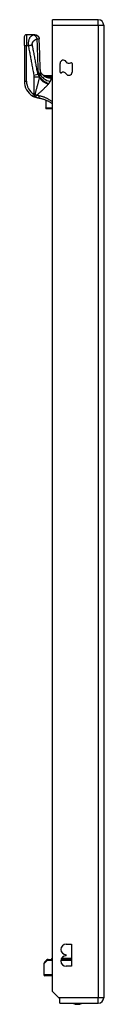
# Model space of a CAD drawing. Header units: inches. Extents: x 7 to 228, y 17 to 114.
# Tile 68 of 143: x 63.97 to 65.41, y 57.11 to 75.05. Entities that reach past the tile are written whole.
import ezdxf

# ---------------------------------------------------------------- set-up
doc = ezdxf.new("R2010")
doc.units = ezdxf.units.IN
doc.header["$MEASUREMENT"] = 0
doc.layers.add('Visible Edges(ANSI)', color=7, linetype='Continuous', lineweight=25)
doc.layers.add('Visible Tangent Edges(ANSI)', color=7, linetype='Continuous', lineweight=25)

msp = doc.modelspace()

# ---------------------------------------------------------------- linework, layer by layer
at = {"layer": 'Visible Edges(ANSI)'}
for p, q in [((65.316, 75.051), (64.481, 75.051)), ((64.481, 74.952), (64.481, 75.051)), ((64.481, 57.349), (64.481, 74.952)), ((65.415, 74.952), (65.415, 57.232)), ((63.97, 74.58), (63.97, 74.738)), ((64.161, 74.777), (64.009, 74.777)), ((64.163, 74.777), (64.161, 74.777)), ((63.97, 74.58), (63.97, 73.931)), ((64.622, 74.097), (64.622, 74.256)), ((64.84, 74.255), (64.84, 74.096)), ((64.326, 74.034), (64.481, 74.034)), ((64.35, 74.016), (64.349, 74.017)), ((64.36, 73.585), (64.36, 73.444)), ((64.36, 73.442), (64.36, 73.444)), ((64.368, 73.434), (64.481, 73.434)), ((64.731, 58.208), (64.826, 58.208)), ((64.826, 58.208), (64.826, 57.808)), ((64.819, 57.949), (64.648, 57.949)), ((64.731, 57.998), (64.731, 58.018)), ((64.325, 57.854), (64.325, 57.654)), ((64.337, 57.882), (64.373, 57.918)), ((64.403, 57.93), (64.401, 57.93)), ((64.403, 57.93), (64.481, 57.93)), ((64.64, 57.93), (64.826, 57.93)), ((64.826, 57.808), (64.731, 57.808)), ((64.481, 57.635), (64.345, 57.635)), ((64.598, 57.232), (64.481, 57.349)), ((64.615, 57.215), (64.598, 57.232)), ((64.615, 57.133), (64.615, 57.215)), ((64.615, 57.133), (65.316, 57.133))]:
    msp.add_line(p, q, dxfattribs=at)
at = {"layer": 'Visible Edges(ANSI)', "flags": 128}
for points in [[(64.163, 74.777), (64.178, 74.775), (64.192, 74.771), (64.206, 74.764), (64.218, 74.754), (64.228, 74.743), (64.235, 74.729), (64.24, 74.715), (64.242, 74.7)], [(64.261, 74.144), (64.251, 74.422), (64.242, 74.7)], [(64.313, 74.039), (64.3, 74.051), (64.289, 74.065), (64.279, 74.08), (64.272, 74.096), (64.266, 74.11), (64.263, 74.123), (64.261, 74.134), (64.261, 74.144)], [(64.349, 74.017), (64.347, 74.018), (64.346, 74.02), (64.344, 74.021), (64.342, 74.022), (64.341, 74.023), (64.339, 74.024), (64.338, 74.025), (64.337, 74.026), (64.335, 74.027), (64.334, 74.028), (64.333, 74.029), (64.332, 74.03), (64.331, 74.031), (64.331, 74.031), (64.33, 74.032), (64.329, 74.032), (64.328, 74.033), (64.328, 74.033), (64.328, 74.034), (64.327, 74.034), (64.327, 74.034), (64.327, 74.034), (64.327, 74.034), (64.326, 74.034)], [(64.358, 74.012), (64.358, 74.012), (64.357, 74.012), (64.357, 74.012), (64.356, 74.013), (64.356, 74.013), (64.356, 74.013), (64.355, 74.013), (64.355, 74.013), (64.355, 74.014), (64.354, 74.014), (64.354, 74.014), (64.353, 74.014), (64.353, 74.014), (64.353, 74.015), (64.352, 74.015), (64.352, 74.015), (64.352, 74.015), (64.351, 74.015), (64.351, 74.016), (64.351, 74.016), (64.351, 74.016), (64.35, 74.016), (64.35, 74.016), (64.35, 74.016)], [(64.125, 73.66), (64.126, 73.659), (64.127, 73.658), (64.128, 73.658), (64.129, 73.657), (64.131, 73.656), (64.132, 73.656), (64.133, 73.655), (64.134, 73.654), (64.135, 73.654), (64.137, 73.653), (64.138, 73.652), (64.139, 73.652), (64.14, 73.651), (64.141, 73.651), (64.143, 73.65), (64.144, 73.649), (64.145, 73.649), (64.146, 73.648), (64.147, 73.648), (64.149, 73.647), (64.15, 73.646), (64.151, 73.646), (64.152, 73.645), (64.153, 73.645)], [(64.235, 73.62), (64.231, 73.621), (64.228, 73.621), (64.224, 73.622), (64.221, 73.623), (64.217, 73.623), (64.214, 73.624), (64.21, 73.625), (64.207, 73.626), (64.203, 73.627), (64.2, 73.628), (64.197, 73.629), (64.193, 73.63), (64.19, 73.631), (64.186, 73.632), (64.183, 73.633), (64.18, 73.634), (64.176, 73.635), (64.173, 73.637), (64.17, 73.638), (64.166, 73.639), (64.163, 73.64), (64.16, 73.642), (64.157, 73.643), (64.153, 73.645)], [(64.481, 73.516), (64.472, 73.522), (64.462, 73.529), (64.453, 73.535), (64.444, 73.541), (64.434, 73.547), (64.424, 73.553), (64.415, 73.558), (64.405, 73.564), (64.395, 73.569), (64.385, 73.574), (64.374, 73.578), (64.364, 73.583), (64.354, 73.587), (64.343, 73.591), (64.333, 73.595), (64.322, 73.599), (64.311, 73.602), (64.3, 73.605), (64.289, 73.608), (64.279, 73.611), (64.268, 73.614), (64.257, 73.616), (64.246, 73.618), (64.235, 73.62)], [(64.401, 57.93), (64.399, 57.93), (64.397, 57.93), (64.396, 57.93), (64.394, 57.929), (64.393, 57.929), (64.391, 57.929), (64.39, 57.928), (64.389, 57.928), (64.387, 57.928), (64.386, 57.927), (64.385, 57.927), (64.384, 57.926), (64.383, 57.926), (64.382, 57.925), (64.381, 57.924), (64.38, 57.924), (64.379, 57.923), (64.378, 57.923), (64.377, 57.922), (64.376, 57.921), (64.375, 57.92), (64.374, 57.92), (64.374, 57.919), (64.373, 57.918)]]:
    msp.add_lwpolyline(points, dxfattribs=at)
at = {"layer": 'Visible Edges(ANSI)'}
for centre, radius, start, end in [((65.316, 74.952), 0.099, 0, 90), ((64.009, 74.738), 0.0394, 90, 180), ((64.68, 74.256), 0.0584, 30, 180), ((64.781, 74.314), 0.0584, 210, 306.2531), ((64.825, 74.255), 0.015, 0, 126.2531), ((64.637, 74.097), 0.015, 180, 306.2531), ((64.68, 74.038), 0.0584, 30, 126.2531), ((64.781, 74.096), 0.0584, 210, 0), ((64.285, 73.931), 0.315, 180, 239.4195), ((64.419, 74.208), 0.197, 232.7495, 241.8538), ((64.368, 73.442), 0.00787, 180, 270), ((64.731, 58.113), 0.095, 90, 270), ((64.484, 57.92), 0.0295, 96.1386, 160.5288), ((64.731, 57.903), 0.095, 90, 270), ((64.819, 57.92), 0.0295, 75.893, 90), ((64.365, 57.854), 0.0394, 135, 180), ((64.345, 57.654), 0.0197, 180, 270), ((65.316, 57.232), 0.099, 270, 0), ((64.938, 57.301), 0.187, 243.6399, 296.3601)]:
    msp.add_arc(centre, radius, start, end, dxfattribs=at)
at = {"layer": 'Visible Tangent Edges(ANSI)'}
for p, q in [((65.316, 74.952), (65.316, 75.051)), ((64.481, 74.952), (65.316, 74.952)), ((65.316, 74.952), (65.415, 74.952)), ((65.316, 74.952), (65.316, 57.232)), ((64.009, 74.777), (64.009, 74.58)), ((63.97, 74.58), (64.009, 74.58)), ((64.009, 74.58), (64.042, 74.58)), ((64.009, 73.931), (64.009, 74.58)), ((63.97, 73.931), (64.009, 73.931)), ((64.142, 74.042), (64.217, 74.056)), ((64.145, 74.013), (64.243, 74.013)), ((64.145, 74.013), (64.145, 73.694)), ((64.243, 74.004), (64.243, 74.013)), ((64.245, 74.022), (64.245, 74.01)), ((64.245, 74.022), (64.248, 74.022)), ((64.376, 74.01), (64.375, 74.005)), ((64.481, 74.021), (64.427, 74.021)), ((64.427, 74.002), (64.427, 74.021)), ((64.427, 74.002), (64.481, 74.002)), ((64.481, 74.001), (64.45, 74.001)), ((64.45, 74.001), (64.45, 73.992)), ((64.45, 73.992), (64.481, 73.992)), ((64.125, 73.66), (64.145, 73.694)), ((64.368, 73.44), (64.368, 73.581)), ((64.368, 73.44), (64.368, 73.434)), ((64.481, 73.44), (64.368, 73.44)), ((64.386, 57.91), (64.325, 57.854)), ((64.481, 57.91), (64.386, 57.91)), ((64.826, 57.91), (64.636, 57.91)), ((64.325, 57.654), (64.481, 57.654)), ((65.316, 57.232), (64.598, 57.232)), ((65.415, 57.232), (65.316, 57.232)), ((65.316, 57.133), (65.316, 57.232))]:
    msp.add_line(p, q, dxfattribs=at)
at = {"layer": 'Visible Tangent Edges(ANSI)', "flags": 128}
for points in [[(64.146, 74.773), (64.14, 74.772), (64.134, 74.77), (64.127, 74.768), (64.121, 74.766), (64.115, 74.764), (64.11, 74.761), (64.104, 74.758), (64.098, 74.754), (64.092, 74.75), (64.087, 74.745), (64.081, 74.74), (64.076, 74.734), (64.071, 74.727), (64.066, 74.719), (64.061, 74.711), (64.057, 74.701), (64.053, 74.69), (64.049, 74.678), (64.046, 74.664), (64.044, 74.649), (64.042, 74.633), (64.041, 74.616), (64.041, 74.598), (64.042, 74.58)], [(64.116, 74.594), (64.115, 74.601), (64.115, 74.608), (64.115, 74.615), (64.117, 74.622), (64.118, 74.629), (64.121, 74.635), (64.123, 74.641), (64.127, 74.646), (64.13, 74.651), (64.134, 74.656), (64.137, 74.661), (64.141, 74.665), (64.146, 74.669), (64.15, 74.673), (64.154, 74.677), (64.159, 74.68), (64.163, 74.683), (64.168, 74.687), (64.173, 74.689), (64.178, 74.692), (64.183, 74.695), (64.188, 74.697), (64.193, 74.699), (64.199, 74.701)], [(64.161, 74.777), (64.161, 74.777), (64.161, 74.777), (64.16, 74.777), (64.16, 74.777), (64.159, 74.777), (64.159, 74.777), (64.158, 74.776), (64.158, 74.776), (64.157, 74.776), (64.157, 74.776), (64.156, 74.776), (64.155, 74.776), (64.154, 74.775), (64.154, 74.775), (64.153, 74.775), (64.152, 74.775), (64.152, 74.775), (64.151, 74.775), (64.15, 74.774), (64.149, 74.774), (64.148, 74.774), (64.148, 74.774), (64.147, 74.774), (64.146, 74.773)], [(64.146, 74.773), (64.148, 74.773), (64.151, 74.772), (64.153, 74.77), (64.156, 74.769), (64.158, 74.767), (64.161, 74.765), (64.163, 74.763), (64.166, 74.761), (64.169, 74.758), (64.171, 74.755), (64.174, 74.752), (64.176, 74.749), (64.179, 74.745), (64.181, 74.742), (64.183, 74.738), (64.185, 74.734), (64.188, 74.73), (64.189, 74.726), (64.191, 74.722), (64.193, 74.718), (64.195, 74.714), (64.196, 74.71), (64.197, 74.705), (64.199, 74.701)], [(64.161, 74.777), (64.166, 74.777), (64.17, 74.776), (64.175, 74.776), (64.18, 74.775), (64.184, 74.773), (64.189, 74.772), (64.194, 74.77), (64.198, 74.767), (64.203, 74.765), (64.207, 74.762), (64.211, 74.758), (64.215, 74.755), (64.219, 74.751), (64.222, 74.747), (64.225, 74.743), (64.228, 74.738), (64.231, 74.734), (64.233, 74.729), (64.235, 74.724), (64.237, 74.72), (64.238, 74.715), (64.239, 74.71), (64.24, 74.706), (64.24, 74.701)], [(64.199, 74.701), (64.201, 74.701), (64.204, 74.702), (64.206, 74.702), (64.208, 74.702), (64.211, 74.702), (64.213, 74.702), (64.215, 74.702), (64.217, 74.702), (64.219, 74.702), (64.221, 74.702), (64.223, 74.702), (64.225, 74.702), (64.226, 74.702), (64.228, 74.702), (64.23, 74.702), (64.231, 74.702), (64.233, 74.702), (64.234, 74.702), (64.235, 74.702), (64.237, 74.702), (64.238, 74.701), (64.239, 74.701), (64.239, 74.701), (64.24, 74.701)], [(64.199, 74.701), (64.199, 74.675), (64.2, 74.649), (64.201, 74.623), (64.202, 74.597), (64.203, 74.571), (64.203, 74.545), (64.204, 74.518), (64.205, 74.492), (64.206, 74.466), (64.207, 74.44), (64.208, 74.414), (64.209, 74.388), (64.209, 74.362), (64.21, 74.335), (64.211, 74.309), (64.212, 74.283), (64.213, 74.257), (64.214, 74.231), (64.215, 74.205), (64.216, 74.179), (64.217, 74.153), (64.218, 74.126), (64.219, 74.1), (64.22, 74.074)], [(64.24, 74.701), (64.24, 74.701), (64.24, 74.701), (64.24, 74.701), (64.241, 74.701), (64.241, 74.701), (64.241, 74.701), (64.241, 74.701), (64.241, 74.701), (64.241, 74.7), (64.241, 74.7), (64.241, 74.7), (64.241, 74.7), (64.241, 74.7), (64.242, 74.7), (64.242, 74.7), (64.242, 74.7), (64.242, 74.7), (64.242, 74.7), (64.242, 74.7), (64.242, 74.7), (64.242, 74.7), (64.242, 74.7), (64.242, 74.7), (64.242, 74.7)], [(64.042, 74.58), (64.045, 74.581), (64.048, 74.581), (64.052, 74.582), (64.055, 74.582), (64.058, 74.583), (64.062, 74.584), (64.065, 74.584), (64.068, 74.585), (64.072, 74.585), (64.075, 74.586), (64.078, 74.587), (64.081, 74.587), (64.085, 74.588), (64.088, 74.588), (64.091, 74.589), (64.094, 74.59), (64.097, 74.59), (64.1, 74.591), (64.103, 74.591), (64.106, 74.592), (64.108, 74.592), (64.111, 74.593), (64.114, 74.593), (64.116, 74.594)], [(64.042, 74.58), (64.046, 74.558), (64.05, 74.535), (64.054, 74.513), (64.058, 74.49), (64.063, 74.468), (64.067, 74.446), (64.071, 74.423), (64.075, 74.401), (64.079, 74.378), (64.084, 74.356), (64.088, 74.334), (64.092, 74.311), (64.096, 74.289), (64.1, 74.267), (64.105, 74.244), (64.109, 74.222), (64.113, 74.199), (64.117, 74.177), (64.121, 74.155), (64.125, 74.132), (64.13, 74.11), (64.134, 74.087), (64.138, 74.065), (64.142, 74.042)], [(64.217, 74.056), (64.213, 74.079), (64.208, 74.101), (64.204, 74.124), (64.2, 74.146), (64.196, 74.168), (64.192, 74.191), (64.187, 74.213), (64.183, 74.236), (64.179, 74.258), (64.175, 74.28), (64.171, 74.303), (64.167, 74.325), (64.162, 74.348), (64.158, 74.37), (64.154, 74.392), (64.15, 74.415), (64.146, 74.437), (64.141, 74.46), (64.137, 74.482), (64.133, 74.504), (64.129, 74.527), (64.125, 74.549), (64.12, 74.572), (64.116, 74.594)], [(64.261, 74.144), (64.261, 74.141), (64.261, 74.138), (64.261, 74.135), (64.261, 74.133), (64.261, 74.13), (64.261, 74.127), (64.261, 74.124), (64.261, 74.121), (64.261, 74.118), (64.261, 74.115), (64.261, 74.112), (64.26, 74.109), (64.26, 74.106), (64.26, 74.103), (64.26, 74.099), (64.26, 74.096), (64.26, 74.093), (64.259, 74.09), (64.259, 74.086), (64.259, 74.083), (64.259, 74.079), (64.258, 74.076), (64.258, 74.073), (64.258, 74.069)], [(64.142, 74.042), (64.142, 74.041), (64.143, 74.04), (64.143, 74.039), (64.143, 74.038), (64.143, 74.036), (64.143, 74.035), (64.143, 74.034), (64.144, 74.033), (64.144, 74.032), (64.144, 74.03), (64.144, 74.029), (64.144, 74.028), (64.144, 74.027), (64.144, 74.026), (64.144, 74.024), (64.144, 74.023), (64.144, 74.022), (64.144, 74.021), (64.145, 74.019), (64.145, 74.018), (64.145, 74.017), (64.145, 74.016), (64.145, 74.015), (64.145, 74.013)], [(64.243, 74.004), (64.24, 73.993), (64.237, 73.981), (64.235, 73.969), (64.232, 73.957), (64.229, 73.945), (64.226, 73.932), (64.223, 73.92), (64.22, 73.908), (64.217, 73.895), (64.213, 73.882), (64.21, 73.87), (64.207, 73.857), (64.203, 73.844), (64.2, 73.831), (64.197, 73.818), (64.193, 73.805), (64.19, 73.792), (64.186, 73.778), (64.182, 73.765), (64.179, 73.752), (64.175, 73.739), (64.172, 73.725), (64.168, 73.712), (64.164, 73.699)], [(64.243, 74.013), (64.242, 74.015), (64.241, 74.017), (64.24, 74.019), (64.24, 74.021), (64.239, 74.022), (64.238, 74.024), (64.237, 74.026), (64.236, 74.028), (64.235, 74.029), (64.234, 74.031), (64.233, 74.033), (64.232, 74.035), (64.231, 74.037), (64.23, 74.038), (64.229, 74.04), (64.228, 74.042), (64.226, 74.044), (64.225, 74.046), (64.224, 74.047), (64.223, 74.049), (64.221, 74.051), (64.22, 74.053), (64.218, 74.055), (64.217, 74.056)], [(64.22, 74.074), (64.221, 74.072), (64.223, 74.07), (64.224, 74.068), (64.225, 74.066), (64.226, 74.064), (64.227, 74.062), (64.228, 74.059), (64.229, 74.057), (64.23, 74.055), (64.231, 74.053), (64.232, 74.051), (64.233, 74.049), (64.234, 74.047), (64.235, 74.044), (64.236, 74.042), (64.237, 74.04), (64.238, 74.038), (64.239, 74.035), (64.24, 74.033), (64.241, 74.031), (64.242, 74.029), (64.243, 74.026), (64.244, 74.024), (64.245, 74.022)], [(64.245, 74.01), (64.245, 74.01), (64.245, 74.01), (64.245, 74.009), (64.245, 74.009), (64.245, 74.009), (64.244, 74.009), (64.244, 74.008), (64.244, 74.008), (64.244, 74.008), (64.244, 74.008), (64.244, 74.007), (64.244, 74.007), (64.244, 74.007), (64.244, 74.007), (64.244, 74.006), (64.243, 74.006), (64.243, 74.006), (64.243, 74.006), (64.243, 74.006), (64.243, 74.005), (64.243, 74.005), (64.243, 74.005), (64.243, 74.005), (64.243, 74.004)], [(64.248, 74.022), (64.247, 74.021), (64.247, 74.021), (64.247, 74.02), (64.247, 74.02), (64.247, 74.019), (64.247, 74.019), (64.247, 74.018), (64.247, 74.018), (64.247, 74.017), (64.247, 74.017), (64.246, 74.016), (64.246, 74.016), (64.246, 74.015), (64.246, 74.015), (64.246, 74.014), (64.246, 74.014), (64.246, 74.013), (64.246, 74.013), (64.246, 74.013), (64.246, 74.012), (64.245, 74.012), (64.245, 74.011), (64.245, 74.011), (64.245, 74.01)], [(64.258, 74.069), (64.257, 74.067), (64.257, 74.065), (64.257, 74.063), (64.256, 74.061), (64.256, 74.059), (64.256, 74.057), (64.255, 74.055), (64.255, 74.052), (64.255, 74.05), (64.254, 74.048), (64.254, 74.046), (64.254, 74.044), (64.253, 74.042), (64.253, 74.04), (64.252, 74.038), (64.252, 74.037), (64.251, 74.035), (64.251, 74.033), (64.25, 74.031), (64.25, 74.029), (64.249, 74.027), (64.249, 74.025), (64.248, 74.023), (64.248, 74.022)], [(64.373, 74.02), (64.372, 74.02), (64.371, 74.02), (64.37, 74.02), (64.369, 74.02), (64.368, 74.02), (64.367, 74.02), (64.366, 74.02), (64.365, 74.02), (64.363, 74.019), (64.362, 74.019), (64.361, 74.019), (64.36, 74.019), (64.359, 74.019), (64.358, 74.019), (64.357, 74.019), (64.356, 74.018), (64.355, 74.018), (64.354, 74.018), (64.354, 74.018), (64.353, 74.018), (64.352, 74.017), (64.351, 74.017), (64.351, 74.017), (64.35, 74.016)], [(64.358, 74.012), (64.357, 74.012), (64.357, 74.013), (64.357, 74.013), (64.356, 74.013), (64.356, 74.013), (64.357, 74.013), (64.357, 74.013), (64.358, 74.013), (64.358, 74.013), (64.359, 74.013), (64.36, 74.013), (64.361, 74.013), (64.362, 74.013), (64.363, 74.013), (64.365, 74.012), (64.366, 74.012), (64.367, 74.012), (64.368, 74.012), (64.37, 74.011), (64.371, 74.011), (64.372, 74.011), (64.374, 74.01), (64.375, 74.01), (64.376, 74.01)], [(64.358, 74.012), (64.359, 74.012), (64.359, 74.011), (64.36, 74.011), (64.361, 74.011), (64.361, 74.01), (64.362, 74.01), (64.363, 74.01), (64.363, 74.009), (64.364, 74.009), (64.365, 74.009), (64.366, 74.009), (64.366, 74.008), (64.367, 74.008), (64.368, 74.008), (64.368, 74.007), (64.369, 74.007), (64.37, 74.007), (64.37, 74.007), (64.371, 74.006), (64.372, 74.006), (64.373, 74.006), (64.373, 74.006), (64.374, 74.005), (64.375, 74.005)], [(64.427, 74.021), (64.425, 74.021), (64.423, 74.021), (64.421, 74.021), (64.418, 74.021), (64.416, 74.021), (64.414, 74.021), (64.412, 74.021), (64.409, 74.021), (64.407, 74.021), (64.405, 74.021), (64.402, 74.021), (64.4, 74.021), (64.398, 74.021), (64.396, 74.021), (64.393, 74.021), (64.391, 74.021), (64.389, 74.021), (64.387, 74.021), (64.384, 74.021), (64.382, 74.021), (64.38, 74.021), (64.378, 74.021), (64.376, 74.02), (64.373, 74.02)], [(64.375, 74.005), (64.378, 74.004), (64.381, 74.003), (64.384, 74.002), (64.387, 74.001), (64.39, 74), (64.393, 73.999), (64.396, 73.998), (64.399, 73.998), (64.402, 73.997), (64.405, 73.996), (64.408, 73.996), (64.412, 73.995), (64.415, 73.994), (64.418, 73.994), (64.421, 73.994), (64.424, 73.993), (64.427, 73.993), (64.431, 73.992), (64.434, 73.992), (64.437, 73.992), (64.44, 73.992), (64.443, 73.992), (64.447, 73.992), (64.45, 73.992)], [(64.376, 74.01), (64.378, 74.01), (64.38, 74.009), (64.382, 74.009), (64.384, 74.008), (64.386, 74.008), (64.388, 74.008), (64.391, 74.007), (64.393, 74.007), (64.395, 74.006), (64.397, 74.006), (64.399, 74.006), (64.401, 74.005), (64.403, 74.005), (64.405, 74.005), (64.407, 74.004), (64.41, 74.004), (64.412, 74.004), (64.414, 74.004), (64.416, 74.003), (64.418, 74.003), (64.421, 74.003), (64.423, 74.003), (64.425, 74.002), (64.427, 74.002)], [(64.416, 73.888), (64.417, 73.89), (64.419, 73.892), (64.42, 73.893), (64.422, 73.895), (64.423, 73.897), (64.424, 73.899), (64.426, 73.9), (64.427, 73.902), (64.428, 73.904), (64.43, 73.906), (64.431, 73.907), (64.432, 73.909), (64.433, 73.911), (64.434, 73.913), (64.435, 73.914), (64.436, 73.916), (64.437, 73.918), (64.439, 73.919), (64.439, 73.921), (64.44, 73.923), (64.441, 73.924), (64.442, 73.926), (64.443, 73.928), (64.444, 73.929)], [(64.45, 74.001), (64.449, 74.001), (64.448, 74.001), (64.447, 74.001), (64.446, 74.001), (64.445, 74.001), (64.444, 74.001), (64.443, 74.001), (64.442, 74.001), (64.441, 74.001), (64.44, 74.001), (64.439, 74.001), (64.439, 74.001), (64.438, 74.001), (64.437, 74.001), (64.436, 74.001), (64.435, 74.002), (64.434, 74.002), (64.433, 74.002), (64.432, 74.002), (64.431, 74.002), (64.43, 74.002), (64.429, 74.002), (64.428, 74.002), (64.427, 74.002)], [(64.444, 73.929), (64.446, 73.933), (64.447, 73.936), (64.449, 73.939), (64.45, 73.942), (64.451, 73.945), (64.453, 73.948), (64.454, 73.951), (64.455, 73.954), (64.455, 73.957), (64.456, 73.96), (64.457, 73.963), (64.457, 73.965), (64.457, 73.968), (64.457, 73.97), (64.457, 73.973), (64.457, 73.975), (64.457, 73.978), (64.456, 73.98), (64.456, 73.982), (64.455, 73.984), (64.454, 73.986), (64.453, 73.988), (64.451, 73.99), (64.45, 73.992)], [(64.197, 73.675), (64.207, 73.683), (64.217, 73.692), (64.226, 73.701), (64.236, 73.71), (64.246, 73.718), (64.255, 73.727), (64.265, 73.736), (64.274, 73.745), (64.283, 73.753), (64.292, 73.762), (64.302, 73.77), (64.311, 73.779), (64.319, 73.787), (64.328, 73.796), (64.337, 73.804), (64.345, 73.813), (64.353, 73.821), (64.362, 73.829), (64.369, 73.837), (64.377, 73.845), (64.385, 73.853), (64.392, 73.861), (64.399, 73.869), (64.406, 73.876)], [(64.406, 73.876), (64.406, 73.877), (64.406, 73.877), (64.406, 73.877), (64.406, 73.877), (64.407, 73.877), (64.407, 73.877), (64.407, 73.878), (64.407, 73.878), (64.407, 73.878), (64.407, 73.878), (64.407, 73.878), (64.408, 73.878), (64.408, 73.879), (64.408, 73.879), (64.408, 73.879), (64.408, 73.879), (64.408, 73.879), (64.408, 73.879), (64.409, 73.88), (64.409, 73.88), (64.409, 73.88), (64.409, 73.88), (64.409, 73.88), (64.409, 73.88)], [(64.409, 73.88), (64.41, 73.881), (64.41, 73.881), (64.41, 73.881), (64.41, 73.882), (64.411, 73.882), (64.411, 73.882), (64.411, 73.883), (64.411, 73.883), (64.412, 73.883), (64.412, 73.884), (64.412, 73.884), (64.413, 73.884), (64.413, 73.884), (64.413, 73.885), (64.413, 73.885), (64.414, 73.885), (64.414, 73.886), (64.414, 73.886), (64.414, 73.886), (64.415, 73.887), (64.415, 73.887), (64.415, 73.887), (64.416, 73.888), (64.416, 73.888)], [(64.162, 73.687), (64.161, 73.688), (64.16, 73.688), (64.16, 73.688), (64.159, 73.688), (64.158, 73.689), (64.157, 73.689), (64.157, 73.689), (64.156, 73.689), (64.155, 73.69), (64.155, 73.69), (64.154, 73.69), (64.153, 73.69), (64.152, 73.691), (64.152, 73.691), (64.151, 73.691), (64.15, 73.692), (64.15, 73.692), (64.149, 73.692), (64.148, 73.692), (64.147, 73.693), (64.147, 73.693), (64.146, 73.693), (64.145, 73.693), (64.145, 73.694)], [(64.162, 73.687), (64.161, 73.685), (64.16, 73.682), (64.159, 73.68), (64.159, 73.677), (64.158, 73.674), (64.157, 73.672), (64.156, 73.67), (64.156, 73.667), (64.155, 73.665), (64.154, 73.663), (64.154, 73.661), (64.153, 73.659), (64.153, 73.657), (64.152, 73.655), (64.152, 73.653), (64.151, 73.652), (64.151, 73.651), (64.151, 73.649), (64.151, 73.648), (64.151, 73.647), (64.152, 73.646), (64.152, 73.646), (64.153, 73.645), (64.153, 73.645)], [(64.153, 73.645), (64.155, 73.644), (64.156, 73.644), (64.158, 73.644), (64.159, 73.644), (64.161, 73.644), (64.162, 73.644), (64.164, 73.645), (64.165, 73.646), (64.167, 73.646), (64.169, 73.648), (64.17, 73.649), (64.172, 73.65), (64.174, 73.652), (64.176, 73.653), (64.177, 73.655), (64.179, 73.657), (64.181, 73.659), (64.183, 73.66), (64.185, 73.663), (64.187, 73.665), (64.189, 73.667), (64.19, 73.669), (64.192, 73.671), (64.194, 73.673)], [(64.164, 73.699), (64.164, 73.698), (64.164, 73.698), (64.164, 73.697), (64.164, 73.697), (64.164, 73.697), (64.164, 73.696), (64.164, 73.696), (64.163, 73.695), (64.163, 73.695), (64.163, 73.694), (64.163, 73.694), (64.163, 73.693), (64.163, 73.693), (64.163, 73.692), (64.163, 73.692), (64.163, 73.691), (64.162, 73.691), (64.162, 73.69), (64.162, 73.69), (64.162, 73.689), (64.162, 73.689), (64.162, 73.688), (64.162, 73.688), (64.162, 73.687)], [(64.194, 73.673), (64.194, 73.673), (64.194, 73.673), (64.194, 73.673), (64.195, 73.674), (64.195, 73.674), (64.195, 73.674), (64.195, 73.674), (64.195, 73.674), (64.195, 73.674), (64.195, 73.674), (64.195, 73.674), (64.195, 73.674), (64.195, 73.674), (64.196, 73.674), (64.196, 73.674), (64.196, 73.674), (64.196, 73.674), (64.196, 73.674), (64.196, 73.674), (64.197, 73.674), (64.197, 73.674), (64.197, 73.674), (64.197, 73.675), (64.197, 73.675)], [(64.241, 73.663), (64.239, 73.663), (64.237, 73.663), (64.235, 73.664), (64.233, 73.664), (64.232, 73.664), (64.23, 73.665), (64.228, 73.665), (64.226, 73.666), (64.224, 73.666), (64.222, 73.667), (64.221, 73.667), (64.219, 73.668), (64.217, 73.668), (64.215, 73.669), (64.213, 73.669), (64.212, 73.67), (64.21, 73.67), (64.208, 73.671), (64.206, 73.671), (64.204, 73.672), (64.203, 73.673), (64.201, 73.673), (64.199, 73.674), (64.197, 73.675)], [(64.235, 73.62), (64.234, 73.62), (64.234, 73.62), (64.235, 73.621), (64.235, 73.621), (64.235, 73.622), (64.235, 73.623), (64.235, 73.624), (64.235, 73.626), (64.235, 73.627), (64.236, 73.629), (64.236, 73.631), (64.236, 73.633), (64.236, 73.635), (64.237, 73.637), (64.237, 73.64), (64.238, 73.642), (64.238, 73.645), (64.238, 73.647), (64.239, 73.65), (64.239, 73.653), (64.24, 73.655), (64.24, 73.658), (64.24, 73.66), (64.241, 73.663)], [(64.481, 73.557), (64.472, 73.564), (64.463, 73.57), (64.453, 73.576), (64.444, 73.582), (64.435, 73.588), (64.425, 73.594), (64.415, 73.599), (64.406, 73.605), (64.396, 73.61), (64.386, 73.615), (64.376, 73.62), (64.366, 73.624), (64.356, 73.629), (64.346, 73.633), (64.335, 73.637), (64.325, 73.64), (64.315, 73.644), (64.304, 73.647), (64.294, 73.65), (64.283, 73.653), (64.273, 73.656), (64.262, 73.658), (64.251, 73.661), (64.241, 73.663)], [(64.373, 57.918), (64.373, 57.918), (64.373, 57.918), (64.373, 57.918), (64.373, 57.918), (64.373, 57.918), (64.373, 57.918), (64.374, 57.918), (64.374, 57.918), (64.374, 57.918), (64.375, 57.918), (64.375, 57.918), (64.375, 57.917), (64.376, 57.917), (64.376, 57.917), (64.377, 57.917), (64.377, 57.916), (64.378, 57.916), (64.378, 57.916), (64.379, 57.915), (64.379, 57.915), (64.38, 57.914), (64.381, 57.913), (64.382, 57.913), (64.383, 57.912)], [(64.383, 57.912), (64.383, 57.912), (64.383, 57.912), (64.383, 57.912), (64.383, 57.912), (64.383, 57.912), (64.383, 57.912), (64.384, 57.911), (64.384, 57.911), (64.384, 57.911), (64.384, 57.911), (64.384, 57.911), (64.384, 57.911), (64.384, 57.911), (64.384, 57.911), (64.385, 57.911), (64.385, 57.911), (64.385, 57.911), (64.385, 57.911), (64.385, 57.911), (64.385, 57.91), (64.385, 57.91), (64.385, 57.91), (64.385, 57.91), (64.386, 57.91)]]:
    msp.add_lwpolyline(points, dxfattribs=at)
at = {"layer": 'Visible Tangent Edges(ANSI)'}
msp.add_arc((64.285, 73.931), 0.276, 180, 239.4195, dxfattribs=at)
for centre, major_axis, ratio, start_param, end_param in [((63.849, 77.552), (0.28, -3.673), 0.09119, 0.304696, 0.320055), ((64.146, 74.06), (0.118, 0.005), 0.119705, 0.32039, 0.882192), ((63.75, 77.534), (0.383, -3.672), 0.123492, 0.276298, 0.284), ((64.406, 74.004), (0.171, -0.098), 0.594817, 3.909946, 5.041872), ((64.409, 74.01), (-0.17, 0.099), 0.604176, 0.765681, 1.908282), ((64.416, 74.022), (-0.172, 0.096), 0.627605, 0.730588, 1.910065), ((64.444, 74.084), (0.186, -0.063), 0.76978, 3.653505, 4.968734), ((64.442, 74.188), (-0.129, -0.149), 0.924855, 0, 0.390841), ((64.373, 74.001), (-0.0011, 0.0197), 0.203793, 5.152212, 6.005141), ((64.19, 73.687), (0.181, -0.078), 0.058123, 4.578197, 4.757923), ((64.197, 73.699), (0.159, -0.116), 0.099559, 4.577369, 4.785224), ((64.368, 73.444), (-0.00787, 0), 0.489583, 0, 1.570796), ((64.401, 57.91), (0, 0.0197), 0.905633, 0, 1.471837), ((64.403, 57.91), (0, 0.0197), 0.880908, 0, 1.570796)]:
    msp.add_ellipse(centre, major_axis=major_axis, ratio=ratio, start_param=start_param, end_param=end_param, dxfattribs=at)

doc.saveas('drawing.dxf')
